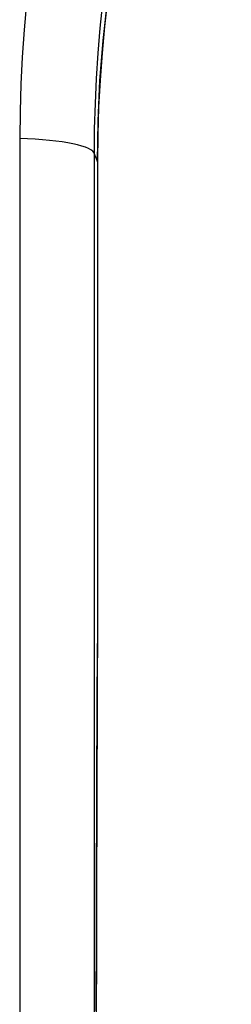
# Model space of a CAD drawing. Header units: inches. Extents: x 26 to 247, y 18 to 162.
# Tile 19 of 31: x 153.191 to 153.426, y 89.169 to 90.263. Entities that reach past the tile are written whole.
import ezdxf

# ---------------------------------------------------------------- set-up
doc = ezdxf.new("R2010")
doc.units = ezdxf.units.IN
doc.header["$MEASUREMENT"] = 0
doc.layers.add('Visible Edges(ANSI)', color=7, linetype='Continuous', lineweight=25)
doc.layers.add('Visible Tangent Edges(ANSI)', color=7, linetype='Continuous', lineweight=25)

msp = doc.modelspace()

# ---------------------------------------------------------------- linework, layer by layer
at = {"layer": 'Visible Edges(ANSI)', "flags": 128}
for points in [[(153.2774, 90.1048), (153.2781, 90.1501), (153.2802, 90.195), (153.2837, 90.2395), (153.2885, 90.2834), (153.2945, 90.3266), (153.3017, 90.3691), (153.31, 90.4106), (153.3194, 90.4513), (153.3298, 90.4911), (153.3411, 90.5301), (153.3534, 90.5682), (153.3665, 90.6053), (153.3804, 90.6414), (153.3949, 90.6765), (153.4101, 90.7105), (153.4259, 90.7434)], [(153.2776, 89.6305), (153.2776, 89.6143), (153.2776, 89.5984), (153.2776, 89.5833), (153.2775, 89.5696)], [(153.2762, 89.1617), (153.2762, 89.1911), (153.2763, 89.2202), (153.2763, 89.2492), (153.2764, 89.2778), (153.2765, 89.3062), (153.2765, 89.3343), (153.2766, 89.3621), (153.2767, 89.3895), (153.2768, 89.4166), (153.2769, 89.4432), (153.277, 89.4695), (153.2771, 89.4953), (153.2773, 89.5206), (153.2774, 89.5454), (153.2775, 89.5696)]]:
    msp.add_lwpolyline(points, dxfattribs=at)
at = {"layer": 'Visible Edges(ANSI)'}
msp.add_ellipse((153.2887, 89.7163), major_axis=(-0.0018, 1.5581), ratio=0.007205, start_param=1.318775, end_param=1.62583, dxfattribs=at)
at = {"layer": 'Visible Tangent Edges(ANSI)', "flags": 128}
for points in [[(153.1987, 90.2813), (153.196, 90.2513), (153.1939, 90.2212), (153.1924, 90.1911), (153.1916, 90.1609), (153.1913, 90.1307)], [(153.274, 90.1135), (153.2743, 90.1415), (153.2751, 90.1695), (153.2764, 90.1975), (153.2783, 90.2254), (153.2806, 90.2532), (153.2835, 90.281)], [(153.2886, 90.2846), (153.2853, 90.2553), (153.2825, 90.2256), (153.2803, 90.1957), (153.2787, 90.1656), (153.2777, 90.1353), (153.2774, 90.1049)], [(153.1913, 90.1307), (153.1913, 90.0334), (153.1913, 89.9358), (153.1913, 89.8379), (153.1912, 89.7398), (153.1912, 89.6415), (153.1912, 89.543), (153.1912, 89.4444), (153.1912, 89.3455), (153.1912, 89.2466), (153.1912, 89.1475)], [(153.274, 90.1135), (153.2742, 90.1131), (153.2743, 90.1128), (153.2745, 90.1124), (153.2746, 90.1121), (153.2747, 90.1117), (153.2749, 90.1113), (153.275, 90.111), (153.2752, 90.1106), (153.2753, 90.1103), (153.2754, 90.1099), (153.2756, 90.1095), (153.2757, 90.1092), (153.2759, 90.1088), (153.276, 90.1085), (153.2761, 90.1081), (153.2763, 90.1078), (153.2764, 90.1074), (153.2766, 90.1071), (153.2767, 90.1067), (153.2768, 90.1063), (153.277, 90.106), (153.2771, 90.1056), (153.2773, 90.1053), (153.2774, 90.1049)], [(153.274, 89.1068), (153.274, 89.2083), (153.274, 89.3096), (153.274, 89.4108), (153.274, 89.5118), (153.274, 89.6127), (153.274, 89.7133), (153.274, 89.8137), (153.274, 89.9139), (153.274, 90.0138), (153.274, 90.1135)], [(153.2774, 90.1049), (153.2774, 90.0856), (153.2774, 90.0662), (153.2774, 90.0467), (153.2774, 90.0272), (153.2774, 90.0077), (153.2774, 89.9881), (153.2774, 89.9684), (153.2774, 89.9487), (153.2774, 89.929), (153.2774, 89.9092), (153.2774, 89.8894), (153.2774, 89.8696), (153.2774, 89.8497), (153.2774, 89.8298), (153.2774, 89.8099), (153.2774, 89.79), (153.2774, 89.7701), (153.2775, 89.7502), (153.2775, 89.7302), (153.2775, 89.7102), (153.2775, 89.6903), (153.2776, 89.6704), (153.2776, 89.6504), (153.2776, 89.6305)], [(153.2776, 89.6305), (153.2776, 89.6278), (153.2776, 89.6251), (153.2776, 89.6224), (153.2776, 89.6197), (153.2776, 89.6171), (153.2776, 89.6144), (153.2776, 89.6117), (153.2776, 89.6091), (153.2776, 89.6064), (153.2776, 89.6038), (153.2776, 89.6012), (153.2776, 89.5986), (153.2776, 89.596), (153.2776, 89.5935), (153.2776, 89.591), (153.2776, 89.5885), (153.2776, 89.5861), (153.2776, 89.5836), (153.2776, 89.5812), (153.2776, 89.5789), (153.2776, 89.5766), (153.2775, 89.5743), (153.2775, 89.5721), (153.2775, 89.57)], [(153.2775, 89.57), (153.2773, 89.5375), (153.2772, 89.5041), (153.277, 89.4698), (153.2769, 89.4347), (153.2767, 89.3989), (153.2766, 89.3624), (153.2765, 89.3252), (153.2764, 89.2875), (153.2763, 89.2494), (153.2763, 89.2107), (153.2762, 89.1717), (153.2761, 89.1322)]]:
    msp.add_lwpolyline(points, dxfattribs=at)
at = {"layer": 'Visible Tangent Edges(ANSI)'}
for centre, major_axis, ratio, start_param, end_param in [((153.1756, 90.1133), (0.0984, 0), 0.179209, 0.00887, 1.411148), ((153.2183, 90.1048), (0.0591, 0), 0.249286, 0, 0.009011), ((153.2186, 89.6304), (0.0591, 0.0001), 0.054987, 6.274445, 6.283185), ((153.2185, 89.5699), (0.0591, -0.0003), 0.610641, 0, 0.01102)]:
    msp.add_ellipse(centre, major_axis=major_axis, ratio=ratio, start_param=start_param, end_param=end_param, dxfattribs=at)

doc.saveas('drawing.dxf')
